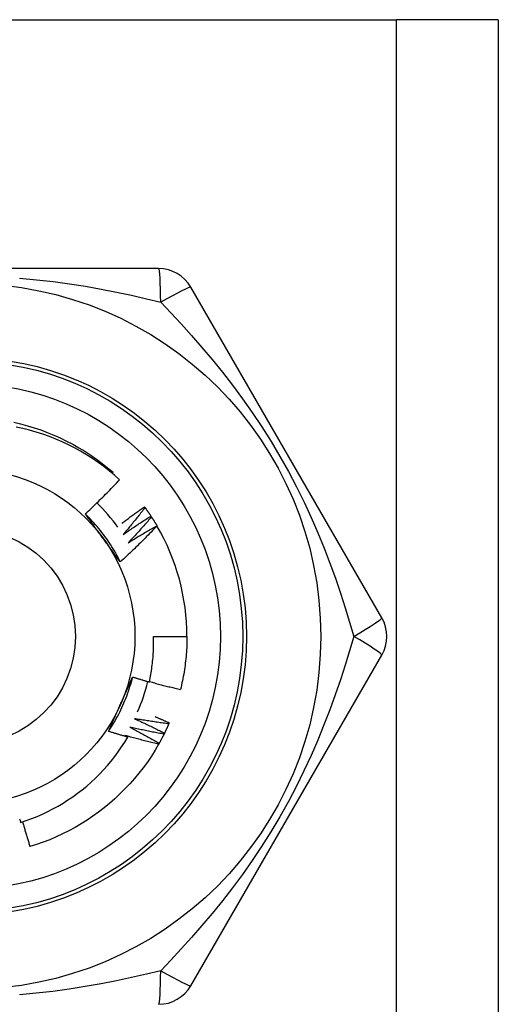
# Model space of a CAD drawing. Header units: inches. Extents: x 4.2 to 80.3, y 5.9 to 52.3.
# Tile 52 of 72: x 22.8 to 23.1, y 39.9 to 40.6. Entities that reach past the tile are written whole.
import ezdxf

# ---------------------------------------------------------------- set-up
doc = ezdxf.new("R2010")
doc.units = ezdxf.units.IN
doc.header["$LTSCALE"] = 5.125904
doc.header["$MEASUREMENT"] = 0
doc.layers.add('Visible Edges(ANSI)', color=7, linetype='Continuous', lineweight=25)
doc.layers.add('Visible Tangent Edges(ANSI)', color=7, linetype='Continuous', lineweight=25)

msp = doc.modelspace()

# ---------------------------------------------------------------- linework, layer by layer
at = {"layer": 'Visible Edges(ANSI)'}
for p, q in [((22.46047, 40.60269), (23.04492, 40.60269)), ((23.11419, 40.60269), (23.04492, 40.60269)), ((23.11419, 40.60269), (23.11419, 18.23633)), ((22.88282, 40.43301), (22.62257, 40.43301)), ((23.03488, 40.19497), (22.90475, 40.42035)), ((22.85115, 40.29352), (22.85172, 40.29419)), ((22.8731, 40.27077), (22.87356, 40.27014)), ((22.87753, 40.2644), (22.87796, 40.26375)), ((22.88163, 40.25781), (22.88169, 40.2577)), ((22.87932, 40.1823), (22.90211, 40.1823)), ((22.90475, 39.94426), (23.03488, 40.16964)), ((22.89003, 40.12344), (22.88972, 40.12273)), ((22.85986, 40.11485), (22.86181, 40.1137)), ((22.88679, 40.1164), (22.88644, 40.1157)), ((22.88318, 40.10953), (22.8828, 40.10885))]:
    msp.add_line(p, q, dxfattribs=at)
at = {"layer": 'Visible Edges(ANSI)', "flags": 128}
for points in [[(22.7841, 40.32827), (22.78876, 40.32718), (22.79338, 40.32594), (22.79796, 40.32456), (22.80249, 40.32303), (22.80698, 40.32136), (22.81141, 40.31956), (22.81578, 40.31761), (22.82009, 40.31553), (22.82433, 40.31332), (22.8285, 40.31097), (22.83259, 40.30849), (22.8366, 40.30589), (22.84052, 40.30315), (22.84435, 40.30029), (22.84808, 40.2973), (22.85172, 40.29419)], [(22.85621, 40.28908), (22.85269, 40.29222), (22.84907, 40.29524), (22.84536, 40.29814), (22.84156, 40.30091), (22.83768, 40.30357), (22.83371, 40.3061), (22.82967, 40.3085), (22.82555, 40.31078), (22.82136, 40.31292), (22.8171, 40.31493), (22.81277, 40.31681), (22.80838, 40.31854), (22.80393, 40.32014), (22.79945, 40.32159), (22.79493, 40.32289), (22.79037, 40.32405), (22.78577, 40.32506)], [(22.83283, 40.26582), (22.83383, 40.26676), (22.83484, 40.2677), (22.83584, 40.26864), (22.83684, 40.26959), (22.83783, 40.27054), (22.83883, 40.27149), (22.83982, 40.27244), (22.8408, 40.2734), (22.84179, 40.27436), (22.84277, 40.27532), (22.84375, 40.27629), (22.84472, 40.27725), (22.8457, 40.27822), (22.84667, 40.2792), (22.84763, 40.28017), (22.8486, 40.28115), (22.84956, 40.28213), (22.85052, 40.28312), (22.85147, 40.28411), (22.85243, 40.2851), (22.85338, 40.28609), (22.85433, 40.28708), (22.85527, 40.28808), (22.85621, 40.28908)], [(22.8567, 40.23309), (22.85595, 40.23461), (22.85517, 40.23611), (22.85436, 40.23761), (22.85354, 40.23909), (22.85269, 40.24057), (22.85183, 40.24202), (22.85094, 40.24347), (22.85003, 40.24491), (22.8491, 40.24633), (22.84815, 40.24773), (22.84718, 40.24913), (22.84619, 40.2505), (22.84518, 40.25187), (22.84416, 40.25322), (22.84311, 40.25455), (22.84204, 40.25587), (22.84095, 40.25717), (22.83985, 40.25846), (22.83872, 40.25973), (22.83758, 40.26098), (22.83642, 40.26222), (22.83524, 40.26344), (22.83404, 40.26464), (22.83283, 40.26583)], [(22.84489, 40.24929), (22.84438, 40.24998), (22.84388, 40.25068), (22.84337, 40.25137), (22.84287, 40.25207), (22.84237, 40.25276), (22.84186, 40.25345), (22.84136, 40.25414), (22.84086, 40.25483), (22.84035, 40.25553), (22.83985, 40.25622), (22.83935, 40.25691), (22.83885, 40.25759), (22.83834, 40.25828), (22.83784, 40.25897), (22.83734, 40.25966), (22.83684, 40.26035), (22.83634, 40.26103), (22.83584, 40.26172), (22.83534, 40.2624), (22.83483, 40.26309), (22.83433, 40.26377), (22.83383, 40.26446), (22.83333, 40.26514), (22.83283, 40.26582)], [(22.85779, 40.25947), (22.85842, 40.25995), (22.85905, 40.26043), (22.85968, 40.26091), (22.86031, 40.26139), (22.86094, 40.26187), (22.86158, 40.26235), (22.86221, 40.26282), (22.86285, 40.2633), (22.86348, 40.26377), (22.86412, 40.26425), (22.86475, 40.26472), (22.86539, 40.26519), (22.86603, 40.26566), (22.86667, 40.26613), (22.86731, 40.2666), (22.86795, 40.26707), (22.86859, 40.26753), (22.86923, 40.268), (22.86988, 40.26846), (22.87052, 40.26893), (22.87116, 40.26939), (22.87181, 40.26985), (22.87246, 40.27031), (22.8731, 40.27077)], [(22.87356, 40.27014), (22.87295, 40.26936), (22.87235, 40.26858), (22.87174, 40.26781), (22.87112, 40.26703), (22.87051, 40.26626), (22.8699, 40.26548), (22.86928, 40.26471), (22.86866, 40.26394), (22.86804, 40.26317), (22.86742, 40.2624), (22.8668, 40.26163), (22.86617, 40.26087), (22.86555, 40.2601), (22.86492, 40.25934), (22.86429, 40.25857), (22.86366, 40.25781), (22.86303, 40.25705), (22.8624, 40.25629), (22.86176, 40.25553), (22.86113, 40.25478), (22.86049, 40.25402), (22.85985, 40.25327), (22.85921, 40.25251), (22.85857, 40.25176)], [(22.87356, 40.27014), (22.87373, 40.26991), (22.8739, 40.26967), (22.87407, 40.26943), (22.87424, 40.2692), (22.87441, 40.26896), (22.87458, 40.26872), (22.87475, 40.26848), (22.87491, 40.26825), (22.87508, 40.26801), (22.87525, 40.26777), (22.87541, 40.26753), (22.87558, 40.26729), (22.87574, 40.26705), (22.87591, 40.26681), (22.87607, 40.26657), (22.87624, 40.26633), (22.8764, 40.26609), (22.87656, 40.26585), (22.87672, 40.26561), (22.87688, 40.26537), (22.87705, 40.26512), (22.87721, 40.26488), (22.87737, 40.26464), (22.87753, 40.2644)], [(22.85857, 40.25176), (22.85935, 40.2523), (22.86012, 40.25285), (22.8609, 40.25339), (22.86169, 40.25393), (22.86247, 40.25447), (22.86325, 40.255), (22.86404, 40.25554), (22.86482, 40.25607), (22.86561, 40.2566), (22.86639, 40.25713), (22.86718, 40.25766), (22.86797, 40.25819), (22.86876, 40.25872), (22.86956, 40.25924), (22.87035, 40.25976), (22.87114, 40.26028), (22.87194, 40.2608), (22.87273, 40.26132), (22.87353, 40.26184), (22.87433, 40.26235), (22.87513, 40.26287), (22.87593, 40.26338), (22.87673, 40.26389), (22.87753, 40.2644)], [(22.87796, 40.26375), (22.87731, 40.263), (22.87666, 40.26226), (22.87601, 40.26151), (22.87536, 40.26077), (22.87471, 40.26003), (22.87405, 40.25929), (22.8734, 40.25855), (22.87274, 40.25781), (22.87208, 40.25707), (22.87142, 40.25634), (22.87076, 40.2556), (22.8701, 40.25487), (22.86943, 40.25414), (22.86877, 40.25341), (22.8681, 40.25268), (22.86743, 40.25195), (22.86676, 40.25122), (22.86609, 40.2505), (22.86542, 40.24977), (22.86474, 40.24905), (22.86407, 40.24833), (22.86339, 40.24761), (22.86271, 40.24689), (22.86203, 40.24617)], [(22.87796, 40.26375), (22.87812, 40.2635), (22.87827, 40.26326), (22.87843, 40.26302), (22.87859, 40.26277), (22.87874, 40.26253), (22.8789, 40.26228), (22.87906, 40.26203), (22.87921, 40.26179), (22.87936, 40.26154), (22.87952, 40.26129), (22.87967, 40.26105), (22.87982, 40.2608), (22.87998, 40.26055), (22.88013, 40.2603), (22.88028, 40.26006), (22.88043, 40.25981), (22.88058, 40.25956), (22.88073, 40.25931), (22.88088, 40.25906), (22.88103, 40.25881), (22.88118, 40.25856), (22.88132, 40.25831), (22.88147, 40.25806), (22.88162, 40.25781)], [(22.88169, 40.2577), (22.88068, 40.25664), (22.87967, 40.25559), (22.87866, 40.25453), (22.87764, 40.25348), (22.87662, 40.25243), (22.8756, 40.25139), (22.87458, 40.25035), (22.87355, 40.24931), (22.87252, 40.24827), (22.87149, 40.24724), (22.87045, 40.24621), (22.86941, 40.24518), (22.86837, 40.24416), (22.86732, 40.24314), (22.86627, 40.24212), (22.86522, 40.2411), (22.86417, 40.24009), (22.86311, 40.23908), (22.86205, 40.23807), (22.86099, 40.23707), (22.85992, 40.23607), (22.85885, 40.23507), (22.85778, 40.23408), (22.8567, 40.23309)], [(22.86203, 40.24617), (22.86284, 40.24667), (22.86364, 40.24718), (22.86445, 40.24768), (22.86526, 40.24817), (22.86607, 40.24867), (22.86688, 40.24917), (22.86769, 40.24966), (22.8685, 40.25015), (22.86931, 40.25064), (22.87013, 40.25113), (22.87094, 40.25162), (22.87176, 40.2521), (22.87257, 40.25259), (22.87339, 40.25307), (22.87421, 40.25355), (22.87503, 40.25403), (22.87585, 40.25451), (22.87667, 40.25498), (22.8775, 40.25546), (22.87832, 40.25593), (22.87914, 40.2564), (22.87997, 40.25687), (22.8808, 40.25734), (22.88163, 40.25781)], [(22.8567, 40.23309), (22.85621, 40.23376), (22.85572, 40.23443), (22.85523, 40.2351), (22.85474, 40.23577), (22.85425, 40.23644), (22.85376, 40.23711), (22.85326, 40.23778), (22.85277, 40.23845), (22.85228, 40.23913), (22.85179, 40.2398), (22.8513, 40.24047), (22.85081, 40.24115), (22.85032, 40.24182), (22.84983, 40.2425), (22.84933, 40.24317), (22.84884, 40.24385), (22.84835, 40.24453), (22.84786, 40.2452), (22.84736, 40.24588), (22.84687, 40.24656), (22.84637, 40.24724), (22.84588, 40.24792), (22.84538, 40.2486), (22.84489, 40.24929)], [(22.87649, 40.15131), (22.87676, 40.15258), (22.87701, 40.15386), (22.87726, 40.15514), (22.87749, 40.15642), (22.8777, 40.1577), (22.87791, 40.15898), (22.8781, 40.16027), (22.87828, 40.16156), (22.87844, 40.16284), (22.87859, 40.16414), (22.87873, 40.16543), (22.87885, 40.16672), (22.87897, 40.16802), (22.87906, 40.16931), (22.87915, 40.17061), (22.87922, 40.17191), (22.87928, 40.1732), (22.87933, 40.1745), (22.87936, 40.1758), (22.87938, 40.1771), (22.87938, 40.1784), (22.87937, 40.1797), (22.87935, 40.181), (22.87932, 40.1823)], [(22.90211, 40.1823), (22.9021, 40.18078), (22.90208, 40.17926), (22.90204, 40.17774), (22.90198, 40.17622), (22.90191, 40.17471), (22.90183, 40.17319), (22.90173, 40.17167), (22.90161, 40.17016), (22.90148, 40.16864), (22.90133, 40.16713), (22.90117, 40.16562), (22.90099, 40.16411), (22.9008, 40.1626), (22.90059, 40.16109), (22.90037, 40.15959), (22.90013, 40.15809), (22.89988, 40.15659), (22.89961, 40.15509), (22.89932, 40.1536), (22.89902, 40.15211), (22.89871, 40.15062), (22.89838, 40.14914), (22.89804, 40.14766), (22.89768, 40.14618)], [(22.84868, 40.11762), (22.84962, 40.11904), (22.85053, 40.12047), (22.85143, 40.12191), (22.8523, 40.12336), (22.85315, 40.12483), (22.85398, 40.12631), (22.85479, 40.1278), (22.85558, 40.12931), (22.85634, 40.13082), (22.85709, 40.13235), (22.85781, 40.13388), (22.85851, 40.13543), (22.85918, 40.13699), (22.85984, 40.13855), (22.86047, 40.14013), (22.86108, 40.14171), (22.86166, 40.14331), (22.86222, 40.14491), (22.86276, 40.14652), (22.86328, 40.14813), (22.86377, 40.14976), (22.86423, 40.15139), (22.86467, 40.15302), (22.86509, 40.15467)], [(22.8568, 40.13595), (22.85715, 40.13674), (22.8575, 40.13752), (22.85785, 40.13831), (22.8582, 40.13909), (22.85855, 40.13987), (22.85889, 40.14066), (22.85924, 40.14144), (22.85959, 40.14222), (22.85994, 40.143), (22.86028, 40.14378), (22.86063, 40.14456), (22.86098, 40.14534), (22.86132, 40.14612), (22.86167, 40.1469), (22.86201, 40.14767), (22.86235, 40.14845), (22.8627, 40.14923), (22.86304, 40.15001), (22.86338, 40.15078), (22.86373, 40.15156), (22.86407, 40.15234), (22.86441, 40.15311), (22.86475, 40.15389), (22.86509, 40.15467)], [(22.86509, 40.15467), (22.86557, 40.15452), (22.86604, 40.15438), (22.86651, 40.15423), (22.86699, 40.15409), (22.86746, 40.15394), (22.86793, 40.1538), (22.86841, 40.15366), (22.86888, 40.15352), (22.86936, 40.15337), (22.86983, 40.15323), (22.8703, 40.15309), (22.87078, 40.15295), (22.87125, 40.15281), (22.87173, 40.15267), (22.8722, 40.15253), (22.87268, 40.1524), (22.87315, 40.15226), (22.87363, 40.15212), (22.87411, 40.15198), (22.87458, 40.15185), (22.87506, 40.15171), (22.87553, 40.15158), (22.87601, 40.15144), (22.87649, 40.15131)], [(22.87654, 40.15156), (22.87742, 40.15132), (22.87829, 40.15108), (22.87917, 40.15084), (22.88004, 40.1506), (22.88092, 40.15036), (22.8818, 40.15013), (22.88268, 40.14989), (22.88356, 40.14966), (22.88443, 40.14943), (22.88531, 40.1492), (22.88619, 40.14898), (22.88707, 40.14875), (22.88795, 40.14853), (22.88884, 40.14831), (22.88972, 40.14809), (22.8906, 40.14787), (22.89148, 40.14765), (22.89237, 40.14744), (22.89325, 40.14722), (22.89413, 40.14701), (22.89502, 40.1468), (22.8959, 40.14659), (22.89679, 40.14639), (22.89768, 40.14618)], [(22.84868, 40.11762), (22.84901, 40.11838), (22.84935, 40.11914), (22.84968, 40.1199), (22.85002, 40.12066), (22.85035, 40.12142), (22.85069, 40.12218), (22.85103, 40.12295), (22.85136, 40.12371), (22.8517, 40.12447), (22.85204, 40.12523), (22.85237, 40.12599), (22.85271, 40.12676), (22.85305, 40.12752), (22.85339, 40.12828), (22.85373, 40.12905), (22.85407, 40.12981), (22.85441, 40.13058), (22.85475, 40.13134), (22.85509, 40.13211), (22.85543, 40.13288), (22.85577, 40.13364), (22.85612, 40.13441), (22.85646, 40.13518), (22.8568, 40.13595)], [(22.86627, 40.12632), (22.86714, 40.12593), (22.868, 40.12553), (22.86886, 40.12514), (22.86972, 40.12474), (22.87058, 40.12434), (22.87144, 40.12393), (22.8723, 40.12353), (22.87316, 40.12312), (22.87402, 40.12272), (22.87487, 40.12231), (22.87573, 40.1219), (22.87658, 40.12148), (22.87744, 40.12107), (22.87829, 40.12065), (22.87914, 40.12023), (22.88, 40.11981), (22.88085, 40.11939), (22.8817, 40.11897), (22.88255, 40.11855), (22.8834, 40.11812), (22.88425, 40.11769), (22.88509, 40.11726), (22.88594, 40.11683), (22.88679, 40.1164)], [(22.88972, 40.12273), (22.88874, 40.12286), (22.88776, 40.12299), (22.88678, 40.12312), (22.8858, 40.12325), (22.88482, 40.12339), (22.88384, 40.12353), (22.88287, 40.12367), (22.88189, 40.12381), (22.88091, 40.12395), (22.87993, 40.1241), (22.87896, 40.12424), (22.87798, 40.12439), (22.877, 40.12454), (22.87602, 40.12469), (22.87505, 40.12485), (22.87407, 40.125), (22.8731, 40.12516), (22.87212, 40.12532), (22.87115, 40.12548), (22.87017, 40.12565), (22.86919, 40.12581), (22.86822, 40.12598), (22.86725, 40.12615), (22.86627, 40.12632)], [(22.88025, 40.12771), (22.88066, 40.12754), (22.88107, 40.12736), (22.88148, 40.12719), (22.88189, 40.12701), (22.8823, 40.12684), (22.8827, 40.12666), (22.88311, 40.12649), (22.88352, 40.12631), (22.88393, 40.12614), (22.88433, 40.12596), (22.88474, 40.12578), (22.88515, 40.1256), (22.88556, 40.12543), (22.88596, 40.12525), (22.88637, 40.12507), (22.88678, 40.12489), (22.88718, 40.12471), (22.88759, 40.12453), (22.888, 40.12435), (22.8884, 40.12417), (22.88881, 40.12399), (22.88921, 40.12381), (22.88962, 40.12363), (22.89003, 40.12344)], [(22.86321, 40.1205), (22.86405, 40.12006), (22.8649, 40.11963), (22.86574, 40.11918), (22.86658, 40.11874), (22.86741, 40.1183), (22.86825, 40.11785), (22.86909, 40.1174), (22.86992, 40.11695), (22.87076, 40.1165), (22.87159, 40.11605), (22.87243, 40.11559), (22.87326, 40.11513), (22.87409, 40.11468), (22.87492, 40.11422), (22.87575, 40.11375), (22.87658, 40.11329), (22.87741, 40.11283), (22.87824, 40.11236), (22.87906, 40.11189), (22.87989, 40.11142), (22.88071, 40.11095), (22.88154, 40.11048), (22.88236, 40.11), (22.88318, 40.10953)], [(22.88644, 40.1157), (22.88547, 40.11588), (22.8845, 40.11606), (22.88353, 40.11624), (22.88256, 40.11643), (22.88159, 40.11661), (22.88062, 40.1168), (22.87965, 40.11699), (22.87868, 40.11718), (22.87771, 40.11737), (22.87674, 40.11757), (22.87577, 40.11777), (22.8748, 40.11797), (22.87384, 40.11817), (22.87287, 40.11837), (22.8719, 40.11858), (22.87093, 40.11878), (22.86997, 40.11899), (22.869, 40.1192), (22.86804, 40.11941), (22.86707, 40.11963), (22.86611, 40.11984), (22.86514, 40.12006), (22.86418, 40.12028), (22.86321, 40.1205)], [(22.88972, 40.12273), (22.8896, 40.12247), (22.88949, 40.1222), (22.88937, 40.12193), (22.88925, 40.12167), (22.88913, 40.1214), (22.88901, 40.12114), (22.88889, 40.12087), (22.88877, 40.12061), (22.88865, 40.12034), (22.88853, 40.12008), (22.88841, 40.11981), (22.88829, 40.11955), (22.88816, 40.11928), (22.88804, 40.11902), (22.88792, 40.11876), (22.88779, 40.11849), (22.88767, 40.11823), (22.88754, 40.11797), (22.88742, 40.11771), (22.88729, 40.11745), (22.88716, 40.11718), (22.88704, 40.11692), (22.88691, 40.11666), (22.88678, 40.1164)], [(22.78881, 40.05551), (22.79258, 40.05677), (22.79633, 40.05815), (22.80002, 40.05965), (22.80367, 40.06125), (22.80727, 40.06296), (22.8108, 40.06478), (22.81428, 40.0667), (22.8177, 40.06873), (22.82105, 40.07086), (22.82434, 40.07309), (22.82756, 40.07542), (22.8307, 40.07785), (22.83378, 40.08037), (22.83678, 40.08299), (22.8397, 40.08571), (22.84253, 40.08851), (22.84528, 40.0914), (22.84793, 40.09436), (22.85049, 40.0974), (22.85295, 40.10052), (22.85532, 40.10371), (22.85758, 40.10697), (22.85974, 40.1103), (22.86181, 40.1137)], [(22.86181, 40.1137), (22.86126, 40.11386), (22.86071, 40.11401), (22.86016, 40.11417), (22.85961, 40.11433), (22.85906, 40.11449), (22.85851, 40.11465), (22.85797, 40.11481), (22.85742, 40.11497), (22.85687, 40.11513), (22.85632, 40.11529), (22.85578, 40.11545), (22.85523, 40.11562), (22.85468, 40.11578), (22.85414, 40.11594), (22.85359, 40.11611), (22.85304, 40.11627), (22.8525, 40.11644), (22.85195, 40.11661), (22.85141, 40.11677), (22.85086, 40.11694), (22.85032, 40.11711), (22.84977, 40.11728), (22.84923, 40.11745), (22.84868, 40.11762)], [(22.8828, 40.10885), (22.88184, 40.10908), (22.88088, 40.10931), (22.87992, 40.10954), (22.87896, 40.10977), (22.878, 40.11001), (22.87704, 40.11025), (22.87609, 40.11049), (22.87513, 40.11073), (22.87417, 40.11097), (22.87321, 40.11122), (22.87226, 40.11147), (22.8713, 40.11172), (22.87034, 40.11197), (22.86939, 40.11222), (22.86843, 40.11247), (22.86748, 40.11273), (22.86652, 40.11299), (22.86557, 40.11325), (22.86462, 40.11351), (22.86366, 40.11378), (22.86271, 40.11404), (22.86176, 40.11431), (22.86081, 40.11458), (22.85986, 40.11485)], [(22.88644, 40.1157), (22.88631, 40.11544), (22.88618, 40.11518), (22.88605, 40.11492), (22.88592, 40.11466), (22.88579, 40.1144), (22.88565, 40.11414), (22.88552, 40.11388), (22.88539, 40.11363), (22.88525, 40.11337), (22.88512, 40.11311), (22.88498, 40.11285), (22.88485, 40.11259), (22.88471, 40.11234), (22.88457, 40.11208), (22.88444, 40.11182), (22.8843, 40.11157), (22.88416, 40.11131), (22.88402, 40.11106), (22.88388, 40.1108), (22.88374, 40.11055), (22.8836, 40.11029), (22.88346, 40.11004), (22.88332, 40.10978), (22.88318, 40.10953)], [(22.8828, 40.10885), (22.88038, 40.10472), (22.87783, 40.10068), (22.87514, 40.09672), (22.87232, 40.09286), (22.86939, 40.08908), (22.86633, 40.08541), (22.86315, 40.08183), (22.85987, 40.07835), (22.85648, 40.07498), (22.85298, 40.07171), (22.84938, 40.06856), (22.84568, 40.06552), (22.84189, 40.0626), (22.83801, 40.0598), (22.83405, 40.05712), (22.83, 40.05457), (22.82588, 40.05215), (22.82168, 40.04985), (22.81741, 40.0477), (22.81308, 40.04568), (22.80868, 40.0438), (22.80422, 40.04207), (22.79971, 40.04048), (22.79514, 40.03905)], [(22.78813, 40.05811), (22.7883, 40.05746), (22.78847, 40.05681), (22.78864, 40.05616), (22.78881, 40.05551)], [(22.79015, 40.05594), (22.79035, 40.05524), (22.79054, 40.05453), (22.79074, 40.05382), (22.79094, 40.05312), (22.79114, 40.05241), (22.79134, 40.0517), (22.79154, 40.051), (22.79175, 40.05029), (22.79195, 40.04959), (22.79216, 40.04888), (22.79236, 40.04818), (22.79257, 40.04748), (22.79278, 40.04677), (22.79299, 40.04607), (22.7932, 40.04536), (22.79341, 40.04466), (22.79362, 40.04396), (22.79384, 40.04326), (22.79405, 40.04255), (22.79427, 40.04185), (22.79449, 40.04115), (22.7947, 40.04045), (22.79492, 40.03975), (22.79514, 40.03905)]]:
    msp.add_lwpolyline(points, dxfattribs=at)
at = {"layer": 'Visible Edges(ANSI)'}
for radius in [0.24058, 0.1722, 0.11396]:
    msp.add_circle((22.75269, 40.1823), radius, dxfattribs=at)
for centre, radius, start, end in [((22.88282, 40.40769), 0.02532, 30, 90), ((22.75269, 40.1823), 0.12662, 36.0181, 45.9569), ((22.75269, 40.1823), 0.14941, 0, 30.30708), ((23.01295, 40.1823), 0.02532, 330, 30), ((22.75269, 40.1823), 0.12662, 336.0181, 345.9569), ((22.88282, 39.95692), 0.02532, 270, 330)]:
    msp.add_arc(centre, radius, start, end, dxfattribs=at)
at = {"layer": 'Visible Tangent Edges(ANSI)'}
msp.add_line((23.04492, 18.23633), (23.04492, 40.60269), dxfattribs=at)
at = {"layer": 'Visible Tangent Edges(ANSI)', "flags": 128}
for points in [[(22.78811, 40.42653), (22.79958, 40.42549), (22.81088, 40.4242), (22.82199, 40.42268), (22.8329, 40.42097), (22.84361, 40.41907), (22.85411, 40.41701), (22.86439, 40.41482), (22.87443, 40.41252), (22.88423, 40.41014)], [(22.88423, 40.41014), (22.8912, 40.40284), (22.89822, 40.39528), (22.90526, 40.38745), (22.91231, 40.37936), (22.91932, 40.371), (22.92628, 40.36238), (22.93316, 40.35349), (22.93994, 40.34434), (22.94658, 40.33492), (22.95306, 40.32524), (22.95936, 40.31529), (22.96545, 40.30508), (22.97128, 40.29467), (22.97676, 40.28422), (22.9819, 40.27376), (22.98674, 40.26331), (22.99126, 40.25288), (22.99551, 40.2425), (22.99948, 40.23219), (23.00319, 40.22196), (23.00666, 40.21184), (23.00991, 40.20184), (23.01294, 40.19199), (23.01577, 40.1823)], [(23.01577, 40.1823), (23.01294, 40.17262), (23.0099, 40.16276), (23.00664, 40.15275), (23.00315, 40.1426), (22.99942, 40.13235), (22.99544, 40.12201), (22.99118, 40.11161), (22.98664, 40.10116), (22.98181, 40.0907), (22.97666, 40.08025), (22.9712, 40.06982), (22.9654, 40.05944), (22.9593, 40.04919), (22.95299, 40.03922), (22.94651, 40.02953), (22.93987, 40.02012), (22.9331, 40.01099), (22.92624, 40.00212), (22.91929, 39.99353), (22.91229, 39.9852), (22.90526, 39.97713), (22.89822, 39.96932), (22.89121, 39.96177), (22.88423, 39.95447)], [(22.88423, 39.95447), (22.87443, 39.95208), (22.86438, 39.94979), (22.85408, 39.9476), (22.84356, 39.94555), (22.83282, 39.94365), (22.82188, 39.94194), (22.81075, 39.94042), (22.79944, 39.93913), (22.78797, 39.93809)]]:
    msp.add_lwpolyline(points, dxfattribs=at)
at = {"layer": 'Visible Tangent Edges(ANSI)'}
for radius in [0.18993, 0.1874, 0.07344]:
    msp.add_circle((22.75269, 40.1823), radius, dxfattribs=at)
for centre, major_axis, start_param, end_param in [((22.88282, 40.40769), (0, 0.02532), 4.809173, 6.283185), ((22.88282, 40.40769), (0.02193, 0.01266), 0, 1.474012), ((23.01295, 40.1823), (0.02193, 0.01266), 4.809173, 6.283185), ((23.01295, 40.1823), (0.02193, -0.01266), 0, 1.474012), ((22.88282, 39.95692), (0, -0.02532), 0, 1.474012), ((22.88282, 39.95692), (0.02193, -0.01266), 4.809173, 6.283185)]:
    msp.add_ellipse(centre, major_axis=major_axis, ratio=0.056054, start_param=start_param, end_param=end_param, dxfattribs=at)

doc.saveas('drawing.dxf')
